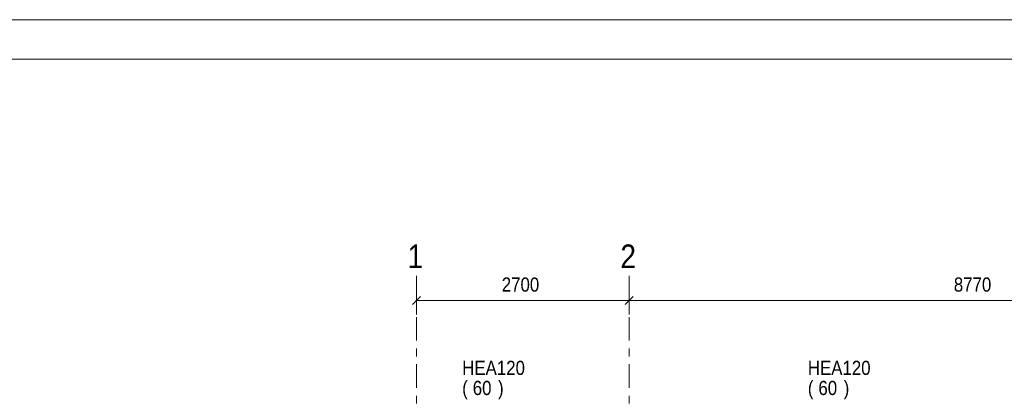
# Model space of a CAD drawing. Header units: millimetres. Extents: x -923 to -82, y -1402 to -808.
# Tile 98 of 109: x -437 to -312, y -856 to -808. Entities that reach past the tile are written whole.
import ezdxf

# ---------------------------------------------------------------- set-up
doc = ezdxf.new("R2010")
doc.units = ezdxf.units.MM
doc.linetypes.add('XKITLINE00', pattern=[0])
doc.linetypes.add('XKITLINE03', pattern=[6, 3, -1, 1, -1])
for name, color, linetype, lineweight in [('Offset', 4, 'Continuous', 0), ('Onderdeel label', 2, 'Continuous', 0), ('Stramien', 4, 'Continuous', 0), ('Tekening kader', 3, 'Continuous', 0)]:
    doc.layers.add(name, color=color, linetype=linetype, lineweight=lineweight)
doc.styles.add('ARIAL', font='arial.ttf')

msp = doc.modelspace()

# ---------------------------------------------------------------- linework, layer by layer
at = {"layer": 'Offset', "linetype": 'XKITLINE00', "lineweight": 0}
for p, q in [((-387.08, -841.25), (-387.08, -845.21)), ((-360.08, -841.25), (-360.08, -845.21)), ((-360.08, -841.25), (-360.08, -845.21)), ((-386.57, -842.9), (-387.59, -843.92)), ((-359.57, -842.9), (-360.59, -843.92)), ((-359.57, -842.9), (-360.59, -843.92)), ((-387.08, -843.41), (-360.08, -843.41)), ((-360.08, -843.41), (-272.38, -843.41))]:
    msp.add_line(p, q, dxfattribs=at)
at = {"layer": 'Offset'}
for p in [(-387.08, -843.41), (-360.08, -843.41), (-360.08, -843.41)]:
    msp.add_point(p, dxfattribs=at)
at = {"layer": 'Stramien', "linetype": 'XKITLINE03', "lineweight": 0}
for p, q in [((-387.08, -1064.52), (-387.08, -840.31)), ((-360.08, -1064.52), (-360.08, -840.31))]:
    msp.add_line(p, q, dxfattribs=at)
at = {"layer": 'Tekening kader', "linetype": 'XKITLINE00', "lineweight": 0}
for p, q in [((-81.67, -807.76), (-922.67, -807.76)), ((-86.67, -812.76), (-917.67, -812.76))]:
    msp.add_line(p, q, dxfattribs=at)

# ---------------------------------------------------------------- texts
at = {"layer": 'Offset', "style": 'ARIAL', "width": 0.85}
for s, p in [('2700', (-376.25, -842.3)), ('8770', (-318.9, -842.3))]:
    msp.add_text(s, height=1.8, dxfattribs=at).set_placement(p)
at = {"layer": 'Onderdeel label', "style": 'ARIAL', "width": 0.85}
for s, p in [('HEA120', (-381.27, -852.88)), ('HEA120', (-337.42, -852.88)), ('(', (-381.27, -855.43)), ('60', (-379.93, -855.43)), (')', (-376.72, -855.43)), ('(', (-337.42, -855.43)), ('60', (-336.08, -855.43)), (')', (-332.87, -855.43))]:
    msp.add_text(s, height=1.8, dxfattribs=at).set_placement(p)
at = {"layer": 'Stramien', "style": 'ARIAL', "width": 0.85}
for s, p in [('1', (-388.2, -839.31)), ('2', (-361.2, -839.31))]:
    msp.add_text(s, height=3, dxfattribs=at).set_placement(p)

doc.saveas('drawing.dxf')
